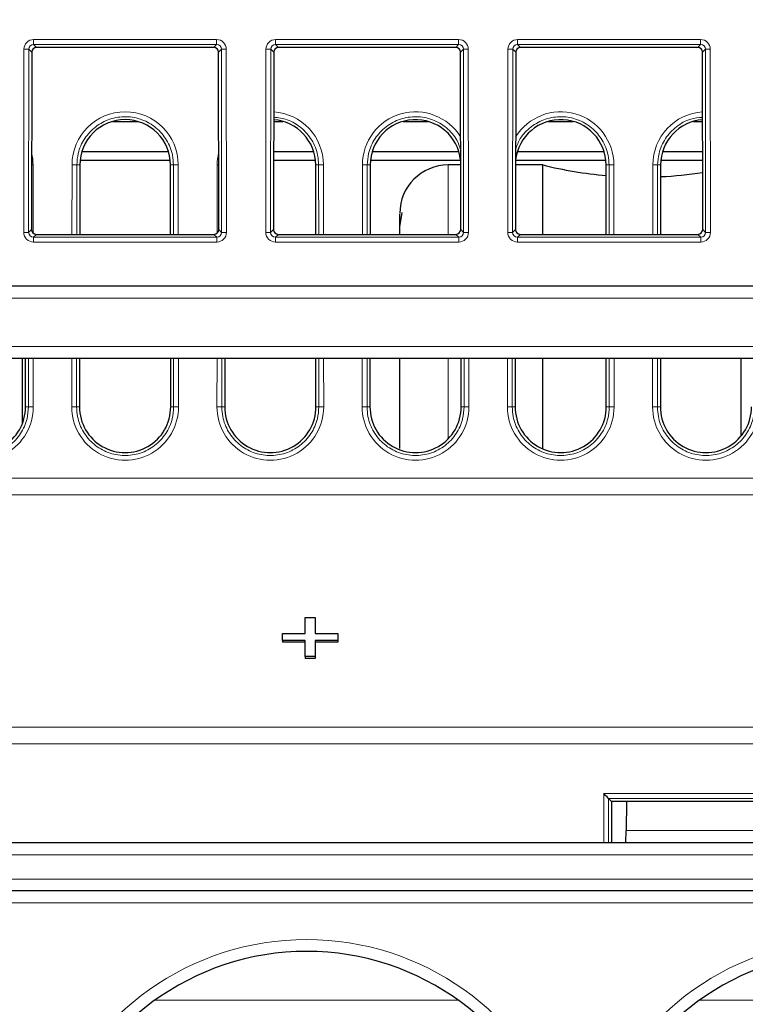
# Paper-space layout 'Blatt3' of a CAD drawing. Header units: millimetres. Extents: x 5 to 418, y 2 to 292.
# Tile 10 of 28: x 207 to 227, y 184 to 211. Entities that reach past the tile are written whole.
import ezdxf

# ---------------------------------------------------------------- set-up
doc = ezdxf.new("R2010")
doc.units = ezdxf.units.MM
doc.layers.add('SLD-0', color=7, linetype='Continuous')
doc.styles.add('SLDTEXTSTYLE1', font='TXT', dxfattribs={"width": 0.605})
doc.dimstyles.new('SLDDIMSTYLE3', dxfattribs={"dimtxt": 3.5, "dimasz": 3.302, "dimexe": 0, "dimexo": 0.0625, "dimgap": 0.875, "dimtad": 1, "dimlfac": 1.5, "dimrnd": 1e-09, "dimzin": 12, "dimdsep": 46, "dimtxsty": 'SLDTEXTSTYLE1', "dimsah": 1, "dimcen": 0.09, "dimadec": 0, "dimazin": 3, "dimtfac": 1, "dimtofl": 0, "dimtmove": 0, "dimatfit": 3, "dimfxl": 1, "dimfrac": 2, "dimtolj": 1, "dimtzin": 12, "dimarcsym": 0})

# ---------------------------------------------------------------- blocks, each defined once
blk = doc.blocks.new('_D_16')
at = {"layer": 'SLD-0', "color": 7}
for p, q in [((135.329, 131.427), (135.329, 266.667)), ((325.329, 131.427), (325.329, 266.667)), ((135.329, 265.667), (325.329, 265.667))]:
    blk.add_line(p, q, dxfattribs=at)
for points in [[(135.329, 265.667), (138.631, 265.159), (138.631, 266.175)], [(325.329, 265.667), (322.027, 266.175), (322.027, 265.159)]]:
    blk.add_solid(points, dxfattribs=at)
at = {"layer": 'SLD-0', "color": 7, "insert": (226.318, 270.178), "char_height": 3.5, "attachment_point": 1, "style": 'SLDTEXTSTYLE1'}
blk.add_mtext('285', dxfattribs=at)

psp = doc.layouts.new('Blatt3')

# ---------------------------------------------------------------- linework, layer by layer
at = {"color": 7, "linetype": 'Continuous', "lineweight": 18}
for p, q in [((207.8081, 210.8829), (212.8492, 210.8829)), ((207.8081, 210.7474), (207.8081, 210.8829)), ((212.8492, 210.7474), (212.8492, 210.8829)), ((214.4748, 210.8829), (219.5159, 210.8829)), ((214.4748, 210.7474), (214.4748, 210.8829)), ((219.5159, 210.7474), (219.5159, 210.8829)), ((221.1415, 210.8829), (226.1826, 210.8829)), ((221.1415, 210.7474), (221.1415, 210.8829)), ((226.1826, 210.7474), (226.1826, 210.8829)), ((207.5369, 205.5705), (207.5416, 210.6168)), ((207.6747, 210.6145), (207.67, 205.5681)), ((207.7554, 210.5338), (207.6747, 210.6145)), ((212.8492, 210.7474), (207.8081, 210.7474)), ((207.8081, 210.7474), (207.8886, 210.6668)), ((212.7687, 210.6668), (212.8492, 210.7474)), ((212.9826, 210.6145), (212.902, 210.5338)), ((212.9874, 205.5681), (212.9826, 210.6145)), ((213.1158, 210.6168), (213.1205, 205.5705)), ((214.2035, 205.5705), (214.2082, 210.6168)), ((214.3414, 210.6145), (214.3367, 205.5681)), ((214.422, 210.5338), (214.3414, 210.6145)), ((219.5159, 210.7474), (214.4748, 210.7474)), ((214.4748, 210.7474), (214.5553, 210.6668)), ((219.4354, 210.6668), (219.5159, 210.7474)), ((219.6493, 210.6145), (219.5687, 210.5338)), ((219.654, 205.5681), (219.6493, 210.6145)), ((219.7825, 210.6168), (219.7872, 205.5705)), ((220.8702, 205.5705), (220.8749, 210.6168)), ((221.0081, 210.6145), (221.0034, 205.5681)), ((221.0887, 210.5338), (221.0081, 210.6145)), ((226.1826, 210.7474), (221.1415, 210.7474)), ((221.1415, 210.7474), (221.222, 210.6668)), ((226.1021, 210.6668), (226.1826, 210.7474)), ((226.316, 210.6145), (226.2353, 210.5338)), ((226.3207, 205.5681), (226.316, 210.6145)), ((226.4491, 210.6168), (226.4538, 205.5705)), ((207.7923, 207.4293), (207.794, 205.5505)), ((208.8633, 205.5157), (208.865, 207.4293)), ((208.9982, 207.427), (208.9964, 205.5157)), ((209.0789, 207.427), (208.9982, 207.427)), ((211.5785, 207.427), (211.6592, 207.427)), ((211.6609, 205.5157), (211.6592, 207.427)), ((211.7923, 207.4293), (211.7941, 205.5157)), ((212.8633, 205.5505), (212.865, 207.4293)), ((215.5785, 207.427), (215.6592, 207.427)), ((215.6609, 205.5157), (215.6592, 207.427)), ((215.7923, 207.4293), (215.7941, 205.5157)), ((216.8633, 205.5157), (216.865, 207.4293)), ((216.9982, 207.427), (216.9964, 205.5157)), ((217.0789, 207.427), (216.9982, 207.427)), ((219.2287, 207.427), (219.2287, 205.5157)), ((223.5785, 207.427), (223.6592, 207.427)), ((223.6609, 205.5157), (223.6592, 207.427)), ((223.7923, 207.4293), (223.7941, 205.5157)), ((224.8633, 205.5157), (224.865, 207.4293)), ((224.9982, 207.427), (224.9964, 205.5157)), ((225.0789, 207.427), (224.9982, 207.427)), ((207.67, 205.5681), (207.7508, 205.6489)), ((212.9066, 205.6489), (212.9874, 205.5681)), ((214.3367, 205.5681), (214.4175, 205.6489)), ((219.5732, 205.6489), (219.654, 205.5681)), ((221.0034, 205.5681), (221.0842, 205.6489)), ((226.2399, 205.6489), (226.3207, 205.5681)), ((207.8838, 205.5157), (207.8029, 205.4347)), ((207.8029, 205.304), (207.8029, 205.4347)), ((207.8029, 205.4347), (212.8545, 205.4347)), ((212.8545, 205.4347), (212.7735, 205.5157)), ((212.8545, 205.304), (212.8545, 205.4347)), ((214.5505, 205.5157), (214.4696, 205.4347)), ((214.4696, 205.304), (214.4696, 205.4347)), ((214.4696, 205.4347), (219.5211, 205.4347)), ((219.5211, 205.4347), (219.4402, 205.5157)), ((219.5211, 205.304), (219.5211, 205.4347)), ((221.2172, 205.5157), (221.1363, 205.4347)), ((221.1363, 205.304), (221.1363, 205.4347)), ((221.1363, 205.4347), (226.1878, 205.4347)), ((226.1878, 205.4347), (226.1069, 205.5157)), ((226.1878, 205.304), (226.1878, 205.4347)), ((212.8545, 205.304), (207.8029, 205.304)), ((219.5211, 205.304), (214.4696, 205.304)), ((226.1878, 205.304), (221.1363, 205.304)), ((291.0692, 203.7603), (169.5882, 203.7603)), ((169.7956, 202.427), (290.8617, 202.427)), ((207.6653, 200.7603), (207.6641, 202.0937)), ((207.7972, 202.0937), (207.7984, 200.7627)), ((208.8589, 200.7627), (208.8602, 202.0937)), ((208.9933, 202.0937), (208.9921, 200.7603)), ((211.6653, 200.7603), (211.6641, 202.0937)), ((211.7972, 202.0937), (211.7984, 200.7627)), ((212.8589, 200.7627), (212.8602, 202.0937)), ((212.9933, 202.0937), (212.9921, 200.7603)), ((215.6653, 200.7603), (215.6641, 202.0937)), ((215.7972, 202.0937), (215.7984, 200.7627)), ((216.8589, 200.7627), (216.8602, 202.0937)), ((216.9933, 202.0937), (216.9921, 200.7603)), ((219.2287, 202.0937), (219.2287, 199.8833)), ((219.6653, 200.7603), (219.6641, 202.0937)), ((219.7972, 202.0937), (219.7984, 200.7627)), ((220.8589, 200.7627), (220.8602, 202.0937)), ((220.9933, 202.0937), (220.9921, 200.7603)), ((223.6653, 200.7603), (223.6641, 202.0937)), ((223.7972, 202.0937), (223.7984, 200.7627)), ((224.8589, 200.7627), (224.8602, 202.0937)), ((224.9933, 202.0937), (224.9921, 200.7603)), ((207.5846, 200.7603), (207.6653, 200.7603)), ((209.0728, 200.7603), (208.9921, 200.7603)), ((211.5846, 200.7603), (211.6653, 200.7603)), ((213.0728, 200.7603), (212.9921, 200.7603)), ((215.5846, 200.7603), (215.6653, 200.7603)), ((217.0728, 200.7603), (216.9921, 200.7603)), ((219.5846, 200.7603), (219.6653, 200.7603)), ((221.0728, 200.7603), (220.9921, 200.7603)), ((223.5846, 200.7603), (223.6653, 200.7603)), ((225.0728, 200.7603), (224.9921, 200.7603)), ((167.159, 198.8022), (293.4984, 198.8022)), ((293.5064, 198.3425), (167.151, 198.3425)), ((167.0392, 191.9383), (293.6182, 191.9383)), ((293.6262, 191.4785), (167.0312, 191.4785)), ((223.5146, 188.7603), (223.5159, 190.1088)), ((223.5159, 190.1088), (237.1415, 190.1088)), ((223.6489, 189.9735), (223.6478, 188.7603)), ((237.0084, 189.9733), (223.649, 189.9733)), ((224.127, 189.0878), (236.5304, 189.0878)), ((293.4246, 188.4212), (167.2328, 188.4212)), ((167.2334, 187.7545), (293.424, 187.7545)), ((286.8905, 187.0995), (173.7669, 187.0995)), ((211.1563, 184.4212), (219.501, 184.4212)), ((226.1563, 184.4212), (234.501, 184.4212))]:
    psp.add_line(p, q, dxfattribs=at)
at = {"color": 7, "linetype": 'Continuous', "lineweight": 25}
for p, q in [((207.7554, 210.5338), (207.7508, 205.6489)), ((212.7687, 210.6668), (207.8886, 210.6668)), ((212.9066, 205.6489), (212.902, 210.5338)), ((214.422, 210.5338), (214.4175, 205.6489)), ((219.4354, 210.6668), (214.5553, 210.6668)), ((219.5732, 205.6489), (219.5687, 210.5338)), ((221.0887, 210.5338), (221.0842, 205.6489)), ((226.1021, 210.6668), (221.222, 210.6668)), ((226.2399, 205.6489), (226.2353, 210.5338)), ((209.9835, 208.627), (210.6739, 208.627)), ((214.4203, 208.627), (214.6739, 208.627)), ((217.9835, 208.627), (218.6739, 208.627)), ((221.9835, 208.627), (222.6739, 208.627)), ((225.9835, 208.627), (226.2371, 208.627)), ((209.1343, 207.7937), (211.5231, 207.7937)), ((214.4195, 207.7937), (215.5231, 207.7937)), ((217.1343, 207.7937), (219.5231, 207.7937)), ((221.1343, 207.7937), (223.5231, 207.7937)), ((225.1343, 207.7937), (226.2379, 207.7937)), ((209.0862, 207.5603), (211.5712, 207.5603)), ((214.4193, 207.5603), (215.5712, 207.5603)), ((217.0862, 207.5603), (219.5712, 207.5603)), ((221.0862, 207.5603), (223.5712, 207.5603)), ((225.0862, 207.5603), (226.2381, 207.5603)), ((209.0789, 207.427), (209.0772, 205.5157)), ((211.5802, 205.5157), (211.5785, 207.427)), ((215.5802, 205.5157), (215.5785, 207.427)), ((217.0789, 207.427), (217.0772, 205.5157)), ((219.5716, 207.427), (219.2287, 207.427)), ((221.8336, 207.427), (221.0858, 207.427)), ((221.8336, 205.5157), (221.8336, 207.427)), ((223.5802, 205.5157), (223.5785, 207.427)), ((225.0789, 207.427), (225.0772, 205.5157)), ((217.8954, 205.724), (217.964, 206.1208)), ((207.8838, 205.5157), (212.7735, 205.5157)), ((214.5505, 205.5157), (219.4402, 205.5157)), ((221.2172, 205.5157), (226.1069, 205.5157)), ((172.5338, 204.0937), (288.1236, 204.0937)), ((289.0342, 202.0937), (171.6231, 202.0937)), ((207.4954, 202.0937), (207.4954, 200.2943)), ((207.5846, 200.7603), (207.5833, 202.0937)), ((209.074, 202.0937), (209.0728, 200.7603)), ((211.5846, 200.7603), (211.5833, 202.0937)), ((213.074, 202.0937), (213.0728, 200.7603)), ((215.5846, 200.7603), (215.5833, 202.0937)), ((217.074, 202.0937), (217.0728, 200.7603)), ((219.5846, 200.7603), (219.5833, 202.0937)), ((221.074, 202.0937), (221.0728, 200.7603)), ((221.8336, 199.605), (221.8336, 202.0937)), ((223.5846, 200.7603), (223.5833, 202.0937)), ((225.074, 202.0937), (225.0728, 200.7603)), ((227.2905, 202.0937), (227.2905, 199.9516)), ((215.2921, 194.5159), (215.2921, 194.9601)), ((215.2921, 194.9601), (215.5614, 194.9601)), ((215.5614, 194.9601), (215.5614, 194.5159)), ((214.6639, 194.3255), (214.6639, 194.5159)), ((214.6639, 194.5159), (215.2921, 194.5159)), ((215.5614, 194.5159), (216.1896, 194.5159)), ((216.1896, 194.5159), (216.1896, 194.3255)), ((215.2921, 194.3255), (214.6639, 194.3255)), ((214.6639, 194.3255), (214.6639, 194.2784)), ((215.2921, 194.2784), (214.6639, 194.2784)), ((215.2921, 193.8813), (215.2921, 194.3255)), ((216.1896, 194.3255), (215.5614, 194.3255)), ((215.5614, 194.3255), (215.5614, 193.8813)), ((216.1896, 194.2784), (215.5614, 194.2784)), ((216.1896, 194.3255), (216.1896, 194.2784)), ((215.2921, 193.8813), (215.2921, 193.8342)), ((215.5614, 193.8813), (215.2921, 193.8813)), ((215.5614, 193.8342), (215.2921, 193.8342)), ((215.5614, 193.8813), (215.5614, 193.8342)), ((223.7295, 189.8928), (223.649, 189.9733)), ((223.7295, 189.8928), (223.7285, 188.7603)), ((236.9278, 189.8928), (223.7295, 189.8928)), ((224.1411, 189.8928), (224.127, 189.0878)), ((224.1213, 188.7603), (224.127, 189.0878)), ((167.2678, 188.7603), (293.3895, 188.7603)), ((286.8905, 187.427), (173.7669, 187.427))]:
    psp.add_line(p, q, dxfattribs=at)
at = {"color": 7, "linetype": 'Continuous', "lineweight": 18, "flags": 128}
for points in [[(207.7923, 207.4293), (207.7672, 207.4293), (207.7525, 207.4292)], [(212.9049, 207.4292), (212.8902, 207.4293), (212.865, 207.4293)]]:
    psp.add_lwpolyline(points, dxfattribs=at)
at = {"color": 7, "linetype": 'Continuous', "lineweight": 18}
for centre, radius, start, end in [((207.5706, 208.5091), 2.108, 87.1686, 90.78892), ((213.0868, 208.5091), 2.108, 89.21108, 92.8314), ((214.2373, 208.5091), 2.108, 87.1686, 90.78892), ((219.7534, 208.5091), 2.108, 89.21108, 92.8314), ((220.9039, 208.5091), 2.108, 87.1686, 90.78892), ((226.4201, 208.5091), 2.108, 89.21108, 92.8314), ((210.3287, 207.428), 1.4636, 0.05241, 179.94759), ((214.3287, 207.428), 1.4636, 0.05241, 86.40323), ((218.3287, 207.428), 1.4636, 31.93241, 179.94759), ((222.3287, 207.428), 1.4636, 0.05241, 148.06759), ((226.3287, 207.428), 1.4636, 93.59677, 179.94759), ((206.3287, 207.428), 1.4636, 0.05241, 13.34756), ((214.3287, 207.428), 1.4636, 166.65244, 179.94759), ((208.8941, 205.2795), 2.15, 87.22407, 90.77349), ((211.7633, 205.2795), 2.15, 89.22651, 92.77593), ((215.7633, 205.2795), 2.15, 89.22651, 92.77593), ((216.8941, 205.2795), 2.15, 87.22407, 90.77349), ((223.7633, 205.2795), 2.15, 89.22651, 92.77593), ((224.8941, 205.2795), 2.15, 87.22407, 90.77349), ((207.5659, 203.4628), 2.108, 87.1686, 90.78892), ((213.0915, 203.4628), 2.108, 89.21108, 92.8314), ((214.2326, 203.4628), 2.108, 87.1686, 90.78892), ((219.7581, 203.4628), 2.108, 89.21108, 92.8314), ((220.8992, 203.4628), 2.108, 87.1686, 90.78892), ((226.4248, 203.4628), 2.108, 89.21108, 92.8314), ((206.3287, 200.7613), 1.4697, 179.94759, 0.05241), ((207.7694, 198.6128), 2.15, 89.22651, 92.77593), ((208.888, 198.6128), 2.15, 87.22407, 90.77349), ((210.3287, 200.7613), 1.4697, 179.94759, 0.05241), ((211.7694, 198.6128), 2.15, 89.22651, 92.77593), ((212.888, 198.6128), 2.15, 87.22407, 90.77349), ((214.3287, 200.7613), 1.4697, 179.94759, 0.05241), ((215.7694, 198.6128), 2.15, 89.22651, 92.77593), ((216.888, 198.6128), 2.15, 87.22407, 90.77349), ((218.3287, 200.7613), 1.4697, 179.94759, 0.05241), ((219.7694, 198.6128), 2.15, 89.22651, 92.77593), ((220.888, 198.6128), 2.15, 87.22407, 90.77349), ((222.3287, 200.7613), 1.4697, 179.94759, 0.05241), ((223.7694, 198.6128), 2.15, 89.22651, 92.77593), ((224.888, 198.6128), 2.15, 87.22407, 90.77349), ((226.3287, 200.7613), 1.4697, 179.94759, 0.05241), ((215.3287, 178.5851), 7.5028, 19.48622, 160.51378), ((230.3287, 178.5851), 7.5028, 19.48622, 160.51378)]:
    psp.add_arc(centre, radius, start, end, dxfattribs=at)
at = {"color": 7, "linetype": 'Continuous', "lineweight": 25}
for centre, radius, start, end in [((210.3287, 207.4258), 1.2498, 0.05241, 179.94759), ((214.3287, 207.4258), 1.2498, 0.05241, 85.79597), ((218.3287, 207.4258), 1.2498, 6.17705, 179.94759), ((222.3287, 207.4258), 1.2498, 0.05241, 173.82295), ((226.3287, 207.4258), 1.2498, 94.20403, 179.94759), ((219.2287, 206.0937), 1.3333, 90, 180), ((224.562, 218.427), 11.3333, 256.06945, 265.02266), ((224.562, 218.427), 11.3333, 272.6126, 278.50629), ((206.3287, 200.7592), 1.2559, 179.94759, 0.05241), ((210.3287, 200.7592), 1.2559, 179.94759, 0.05241), ((214.3287, 200.7592), 1.2559, 179.94759, 0.05241), ((218.3287, 200.7592), 1.2559, 179.94759, 0.05241), ((222.3287, 200.7592), 1.2559, 179.94759, 0.05241), ((226.3287, 200.7592), 1.2559, 179.94759, 0.05241), ((215.3287, 178.5909), 7.1694, 17.61359, 162.38641), ((230.3287, 178.5909), 7.1694, 17.61359, 162.38641)]:
    psp.add_arc(centre, radius, start, end, dxfattribs=at)
at = {"color": 7, "linetype": 'Continuous', "lineweight": 18}
for centre, major_axis, ratio, start_param, end_param in [((207.8086, 210.6161), (0.2281, -0.1391), 0.9979697, 2.1193103, 3.6873675), ((212.8488, 210.6161), (0.2281, 0.1391), 0.9979697, 5.7374104, 7.3054677), ((214.4753, 210.6161), (0.2281, -0.1391), 0.9979697, 2.1193103, 3.6873675), ((219.5154, 210.6161), (0.2281, 0.1391), 0.9979697, 5.7374104, 7.3054677), ((221.1419, 210.6161), (0.2281, -0.1391), 0.9979697, 2.1193103, 3.6873675), ((226.1821, 210.6161), (0.2281, 0.1391), 0.9979697, 5.7374104, 7.3054677), ((207.8086, 210.6137), (0.1074, -0.0805), 0.9934233, 2.2143373, 3.7823946), ((212.8488, 210.6137), (0.1074, 0.0805), 0.9934233, 5.6423834, 7.2104406), ((214.4753, 210.6137), (0.1074, -0.0805), 0.9934233, 2.2143373, 3.7823946), ((219.5154, 210.6137), (0.1074, 0.0805), 0.9934233, 5.6423834, 7.2104406), ((221.1419, 210.6137), (0.1074, -0.0805), 0.9934233, 2.2143373, 3.7823946), ((226.1821, 210.6137), (0.1074, 0.0805), 0.9934233, 5.6423834, 7.2104406), ((207.8039, 205.5712), (0.1644, 0.2112), 0.9962181, 2.2330373, 3.8010946), ((207.8039, 205.5689), (0.0862, 0.1035), 0.9898381, 2.2656086, 3.8336659), ((212.8535, 205.5712), (-0.1644, 0.2112), 0.9962181, 2.4820908, 4.050148), ((212.8535, 205.5689), (-0.0862, 0.1035), 0.9898381, 2.4495195, 4.0175767), ((214.4706, 205.5712), (0.1644, 0.2112), 0.9962181, 2.2330373, 3.8010946), ((214.4706, 205.5689), (0.0862, 0.1035), 0.9898381, 2.2656086, 3.8336659), ((219.5201, 205.5712), (-0.1644, 0.2112), 0.9962181, 2.4820908, 4.050148), ((219.5201, 205.5689), (-0.0862, 0.1035), 0.9898381, 2.4495195, 4.0175767), ((221.1372, 205.5712), (0.1644, 0.2112), 0.9962181, 2.2330373, 3.8010946), ((221.1372, 205.5689), (0.0862, 0.1035), 0.9898381, 2.2656086, 3.8336659), ((226.1868, 205.5712), (-0.1644, 0.2112), 0.9962181, 2.4820908, 4.050148), ((226.1868, 205.5689), (-0.0862, 0.1035), 0.9898381, 2.4495195, 4.0175767)]:
    psp.add_ellipse(centre, major_axis=major_axis, ratio=ratio, start_param=start_param, end_param=end_param, dxfattribs=at)
at = {"color": 7, "linetype": 'Continuous', "lineweight": 25}
for centre, major_axis, ratio, start_param, end_param in [((207.8889, 210.5335), (0.1141, -0.0696), 0.9979697, 2.1193103, 3.6873675), ((212.7685, 210.5335), (0.1141, 0.0696), 0.9979697, 5.7374104, 7.3054677), ((214.5556, 210.5335), (0.1141, -0.0696), 0.9979697, 2.1193103, 3.6873675), ((219.4351, 210.5335), (0.1141, 0.0696), 0.9979697, 5.7374104, 7.3054677), ((221.2222, 210.5335), (0.1141, -0.0696), 0.9979697, 2.1193103, 3.6873675), ((226.1018, 210.5335), (0.1141, 0.0696), 0.9979697, 5.7374104, 7.3054677), ((207.8843, 205.6493), (0.0822, 0.1056), 0.9962181, 2.2330373, 3.8010946), ((212.773, 205.6493), (-0.0822, 0.1056), 0.9962181, 2.4820908, 4.050148), ((214.551, 205.6493), (0.0822, 0.1056), 0.9962181, 2.2330373, 3.8010946), ((219.4397, 205.6493), (-0.0822, 0.1056), 0.9962181, 2.4820908, 4.050148), ((221.2177, 205.6493), (0.0822, 0.1056), 0.9962181, 2.2330373, 3.8010946), ((226.1064, 205.6493), (-0.0822, 0.1056), 0.9962181, 2.4820908, 4.050148), ((223.5159, 190.1065), (-0.1332, 0.1333), 0.0087269, 3.2026792, 4.7211236), ((223.6494, 190.1065), (0, 0.1333), 0.0524078, 3.0717875, 3.0892328)]:
    psp.add_ellipse(centre, major_axis=major_axis, ratio=ratio, start_param=start_param, end_param=end_param, dxfattribs=at)
at = {"color": 7, "linetype": 'Continuous', "lineweight": 18}
for points, knots in [([(211.6592, 207.427), (211.6537, 207.5164), (211.6391, 207.7549), (211.4902, 208.1231), (211.1955, 208.4686), (210.8009, 208.6967), (210.3537, 208.7814), (209.9037, 208.7133), (209.501, 208.5), (209.194, 208.1658), (209.0241, 207.788), (209.0058, 207.5329), (208.9982, 207.427)], [0, 0, 0, 0, 0.06444, 0.1718806, 0.2793189, 0.3867402, 0.4941423, 0.6015315, 0.7089196, 0.8163189, 0.923737, 1, 1, 1, 1]), ([(215.6592, 207.427), (215.6537, 207.5164), (215.6391, 207.7548), (215.4903, 208.1238), (215.1953, 208.4661), (214.8219, 208.694), (214.5466, 208.7277), (214.4204, 208.7432)], [0, 0, 0, 0, 0.1348949, 0.3598048, 0.5847098, 0.8095794, 1, 1, 1, 1]), ([(219.5712, 207.8495), (219.542, 207.9387), (219.4662, 208.1704), (219.1914, 208.4673), (218.802, 208.6971), (218.3534, 208.7813), (217.9038, 208.7133), (217.501, 208.5), (217.194, 208.1658), (217.0241, 207.788), (217.0058, 207.5329), (216.9982, 207.427)], [0, 0, 0, 0, 0.0750518, 0.1950524, 0.3150341, 0.4349944, 0.5549401, 0.6748847, 0.7948418, 0.9148198, 1, 1, 1, 1]), ([(223.6592, 207.427), (223.6537, 207.5164), (223.6391, 207.7549), (223.4902, 208.1231), (223.1955, 208.4686), (222.8009, 208.6967), (222.3539, 208.7813), (221.9027, 208.7136), (221.5045, 208.4988), (221.2112, 208.2008), (221.1231, 207.9585), (221.0862, 207.8571)], [0, 0, 0, 0, 0.0721177, 0.1923594, 0.3125984, 0.4328185, 0.5530171, 0.6732012, 0.7933841, 0.9135795, 1, 1, 1, 1]), ([(226.237, 208.7383), (226.1269, 208.7284), (225.8673, 208.7051), (225.5013, 208.4968), (225.1939, 208.1666), (225.0241, 207.7878), (225.0058, 207.5329), (224.9982, 207.427)], [0, 0, 0, 0, 0.1656939, 0.3905411, 0.6154119, 0.8403218, 1, 1, 1, 1]), ([(204.9921, 200.7603), (204.9974, 200.6709), (205.0115, 200.4317), (205.1598, 200.0617), (205.4548, 199.7138), (205.8505, 199.4835), (206.2996, 199.3971), (206.7518, 199.4642), (207.157, 199.6773), (207.4664, 200.0121), (207.6392, 200.3932), (207.6576, 200.6517), (207.6653, 200.7603)], [0, 0, 0, 0, 0.0640611, 0.1713647, 0.278666, 0.3859504, 0.4932157, 0.6004679, 0.707719, 0.8149812, 0.922262, 1, 1, 1, 1]), ([(208.9921, 200.7603), (208.9974, 200.6709), (209.0115, 200.4317), (209.1598, 200.0617), (209.4548, 199.7138), (209.8505, 199.4835), (210.2996, 199.3971), (210.7518, 199.4642), (211.157, 199.6773), (211.4664, 200.0121), (211.6392, 200.3932), (211.6576, 200.6517), (211.6653, 200.7603)], [0, 0, 0, 0, 0.0640611, 0.1713647, 0.278666, 0.3859504, 0.4932157, 0.6004679, 0.707719, 0.8149812, 0.922262, 1, 1, 1, 1]), ([(212.9921, 200.7603), (212.9974, 200.6709), (213.0115, 200.4317), (213.1598, 200.0617), (213.4548, 199.7138), (213.8505, 199.4835), (214.2996, 199.3971), (214.7518, 199.4642), (215.157, 199.6773), (215.4664, 200.0121), (215.6392, 200.3932), (215.6576, 200.6517), (215.6653, 200.7603)], [0, 0, 0, 0, 0.0640611, 0.1713647, 0.278666, 0.3859504, 0.4932157, 0.6004679, 0.707719, 0.8149812, 0.922262, 1, 1, 1, 1]), ([(216.9921, 200.7603), (216.9974, 200.6709), (217.0115, 200.4317), (217.1598, 200.0617), (217.4548, 199.7138), (217.8505, 199.4835), (218.2996, 199.3971), (218.7518, 199.4642), (219.157, 199.6773), (219.4664, 200.0121), (219.6392, 200.3932), (219.6576, 200.6517), (219.6653, 200.7603)], [0, 0, 0, 0, 0.0640611, 0.1713647, 0.278666, 0.3859504, 0.4932157, 0.6004679, 0.707719, 0.8149812, 0.922262, 1, 1, 1, 1]), ([(220.9921, 200.7603), (220.9974, 200.6709), (221.0115, 200.4317), (221.1598, 200.0617), (221.4548, 199.7138), (221.8505, 199.4835), (222.2996, 199.3971), (222.7518, 199.4642), (223.157, 199.6773), (223.4664, 200.0121), (223.6392, 200.3932), (223.6576, 200.6517), (223.6653, 200.7603)], [0, 0, 0, 0, 0.0640611, 0.1713647, 0.278666, 0.3859504, 0.4932157, 0.6004679, 0.707719, 0.8149812, 0.922262, 1, 1, 1, 1]), ([(224.9921, 200.7603), (224.9974, 200.6709), (225.0115, 200.4317), (225.1598, 200.0617), (225.4548, 199.7138), (225.8505, 199.4835), (226.2996, 199.3971), (226.7518, 199.4642), (227.157, 199.6773), (227.4664, 200.0121), (227.6392, 200.3932), (227.6576, 200.6517), (227.6653, 200.7603)], [0, 0, 0, 0, 0.0640611, 0.1713647, 0.278666, 0.3859504, 0.4932157, 0.6004679, 0.707719, 0.8149812, 0.922262, 1, 1, 1, 1])]:
    psp.add_open_spline(points, degree=3, knots=knots, dxfattribs=at)
at = {"color": 7, "linetype": 'Continuous', "lineweight": 25}
for points, knots in [([(217.8954, 205.5157), (217.8954, 205.5914), (217.8954, 205.8701), (217.8954, 206.0539), (217.8954, 206.064), (217.8954, 206.0682)], [0, 0, 0, 0, 0.17898976, 0.65891418, 1, 1, 1, 1]), ([(217.8954, 199.6195), (217.8954, 200.028), (217.8954, 200.9538), (217.8954, 201.6851), (217.8954, 202.0937)], [0, 0, 0, 0, 0.4412876, 1, 1, 1, 1])]:
    psp.add_open_spline(points, degree=3, knots=knots, dxfattribs=at)

# ---------------------------------------------------------------- dimensions: what is measured, and where the dimension line sits
at = {"layer": 'SLD-0', "color": 7}
dim = psp.add_linear_dim(base=(325.3287, 265.6668), p1=(135.3287, 131.427), p2=(325.3287, 131.427), dimstyle='SLDDIMSTYLE3', dxfattribs=at)
dim.commit()
dim.dimension.update_dxf_attribs({"geometry": '_D_16', "text_midpoint": (230.3287, 265.6668), "dimtype": 160})

doc.saveas('drawing.dxf')
